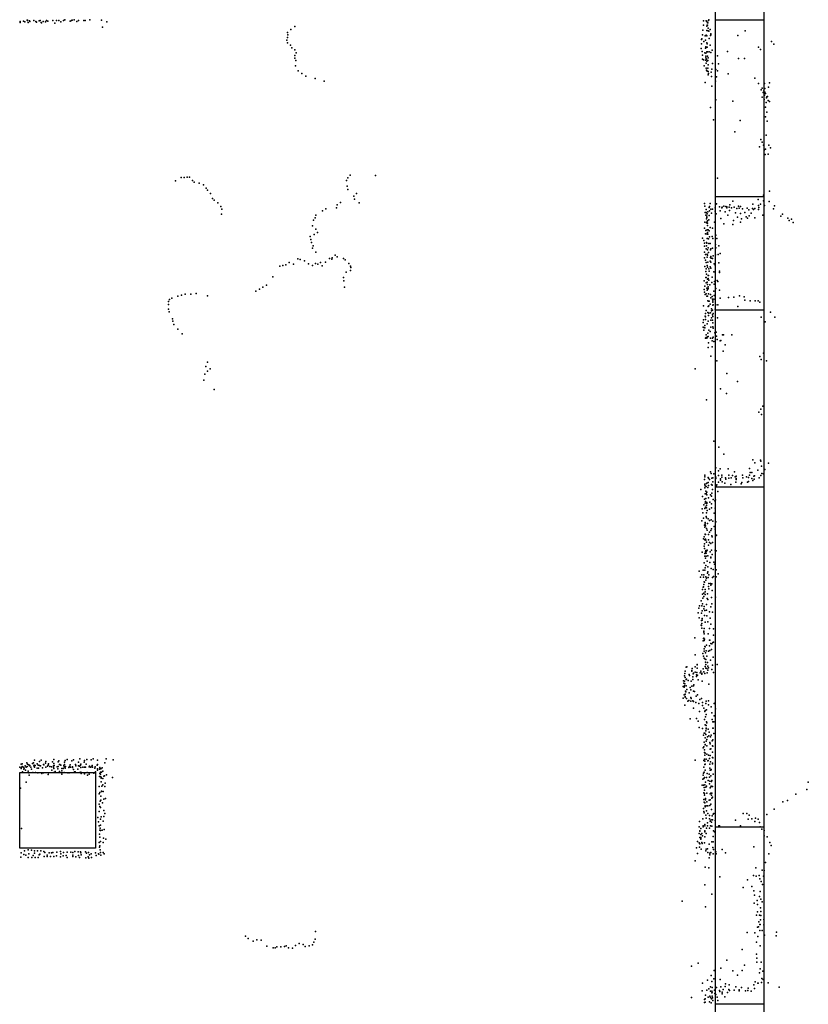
# Model space of a CAD drawing. Extents: x -15849 to -3885, y -12931 to 26984.
# Tile 11 of 21: x -11518 to -6623, y 1114 to 7225. Entities that reach past the tile are written whole.
import ezdxf

# ---------------------------------------------------------------- set-up
doc = ezdxf.new("R2010")
doc.units = 0
for name, color, linetype in [('P', 9, 'continuous'), ('ROOMS', 1, 'continuous'), ('WALLS', 3, 'continuous'), ('WINDOWS', 6, 'continuous')]:
    doc.layers.add(name, color=color, linetype=linetype)

msp = doc.modelspace()

# ---------------------------------------------------------------- linework, layer by layer
at = {"layer": 'P'}
for p in [(-11514, 7213), (-11495, 7215), (-11485, 7212), (-11471, 7223), (-11470, 7222), (-11470, 7221), (-11458, 7217), (-11456, 7214), (-11430, 7221), (-11418, 7213), (-11397, 7217), (-11391, 7219), (-11373, 7213), (-11357, 7212), (-11352, 7219), (-11344, 7216), (-11313, 7219), (-11289, 7219), (-11275, 7219), (-11247, 7219), (-11238, 7224), (-11205, 7216), (-11197, 7221), (-11192, 7222), (-11180, 7224), (-11164, 7214), (-11152, 7219), (-11119, 7220), (-11111, 7219), (-11083, 7224), (-11010, 7223), (-7274, 7217), (-7257, 7218), (-7252, 7213), (-7242, 7219), (-7241, 7224), (-11516, 7208), (-11466, 7208), (-11414, 7209), (-11385, 7208), (-11383, 7206), (-11300, 7204), (-11262, 7211), (-11004, 7178), (-10978, 7211), (-9834, 7165), (-9810, 7183), (-7277, 7161), (-7273, 7192), (-7252, 7185), (-7252, 7158), (-7250, 7191), (-7249, 7206), (-7249, 7192), (-7247, 7205), (-7245, 7172), (-7244, 7156), (-7241, 7153), (-7233, 7164), (-7015, 7156), (-9860, 7097), (-9856, 7146), (-9855, 7114), (-9853, 7130), (-7285, 7102), (-7284, 7107), (-7280, 7132), (-7271, 7090), (-7263, 7124), (-7262, 7098), (-7258, 7128), (-7252, 7124), (-7238, 7109), (-7231, 7127), (-7229, 7137), (-7228, 7130), (-7060, 7127), (-6851, 7090), (-9855, 7082), (-9837, 7066), (-9829, 7051), (-9810, 7037), (-7289, 7047), (-7286, 7075), (-7282, 7028), (-7261, 7049), (-7260, 7050), (-7259, 7057), (-7252, 7081), (-7251, 7054), (-7250, 7075), (-7232, 7067), (-7219, 7035), (-6932, 7055), (-6919, 7039), (-6838, 7074), (-9811, 7003), (-9810, 6987), (-9803, 6971), (-9802, 7020), (-7279, 7005), (-7279, 6979), (-7274, 6975), (-7265, 7020), (-7261, 6973), (-7260, 7017), (-7260, 6989), (-7259, 6999), (-7255, 6979), (-7252, 7026), (-7252, 6967), (-7248, 7025), (-7248, 6999), (-7247, 6971), (-7245, 6989), (-7238, 7025), (-7228, 7021), (-7186, 7000), (-7124, 7027), (-7056, 6984), (-7019, 6984), (-9805, 6939), (-9789, 6907), (-7269, 6938), (-7256, 6955), (-7256, 6924), (-7254, 6911), (-7253, 6907), (-7246, 6924), (-7244, 6944), (-7221, 6917), (-7218, 6953), (-7198, 6915), (-7186, 6907), (-7181, 6950), (-9766, 6892), (-9741, 6875), (-9684, 6861), (-7249, 6905), (-7245, 6882), (-7244, 6903), (-7242, 6890), (-7225, 6900), (-7223, 6872), (-7193, 6871), (-7121, 6889), (-6954, 6863), (-9628, 6844), (-7263, 6836), (-7221, 6813), (-7200, 6844), (-6933, 6828), (-6915, 6790), (-6910, 6800), (-6895, 6828), (-6892, 6798), (-6871, 6806), (-6863, 6834), (-7198, 6727), (-6910, 6745), (-6903, 6774), (-6899, 6783), (-6898, 6729), (-6895, 6756), (-6892, 6776), (-6889, 6767), (-6883, 6740), (-6881, 6747), (-6877, 6749), (-6872, 6724), (-7230, 6681), (-7092, 6719), (-6888, 6682), (-6885, 6711), (-6864, 6717), (-7211, 6604), (-6889, 6623), (-6881, 6652), (-7046, 6600), (-6879, 6595), (-7079, 6528), (-6918, 6482), (-6884, 6508), (-6925, 6435), (-6910, 6464), (-6901, 6447), (-6888, 6421), (-6867, 6446), (-6858, 6429), (-6897, 6416), (-6890, 6389), (-6873, 6391), (-10515, 6246), (-10497, 6246), (-10478, 6248), (-10463, 6247), (-9482, 6244), (-9467, 6259), (-9309, 6257), (-7187, 6241), (-10550, 6224), (-10445, 6226), (-10435, 6216), (-10404, 6210), (-10378, 6200), (-10360, 6179), (-9490, 6227), (-9486, 6191), (-10352, 6167), (-10333, 6147), (-10321, 6115), (-9481, 6171), (-9444, 6130), (-9427, 6146), (-6902, 6136), (-6863, 6161), (-10311, 6105), (-10288, 6088), (-10269, 6066), (-9617, 6052), (-9551, 6058), (-9548, 6075), (-9527, 6090), (-9440, 6111), (-9410, 6088), (-7268, 6085), (-7265, 6067), (-7239, 6060), (-7236, 6065), (-7233, 6085), (-7202, 6058), (-7197, 6080), (-7193, 6082), (-7175, 6064), (-7159, 6058), (-7157, 6061), (-7147, 6067), (-7134, 6065), (-7129, 6064), (-7129, 6058), (-7115, 6062), (-7110, 6075), (-7100, 6058), (-7091, 6099), (-7084, 6062), (-7067, 6053), (-7056, 6068), (-7053, 6055), (-7043, 6066), (-7031, 6051), (-7003, 6056), (-6970, 6054), (-6968, 6081), (-6954, 6054), (-6935, 6110), (-6933, 6072), (-6930, 6060), (-6920, 6080), (-6901, 6101), (-6894, 6072), (-6866, 6097), (-6840, 6052), (-6833, 6069), (-10266, 6018), (-10264, 6048), (-9683, 5995), (-9679, 6012), (-9639, 6038), (-7264, 6029), (-7260, 6011), (-7256, 6047), (-7256, 6028), (-7255, 5990), (-7252, 6005), (-7252, 5997), (-7251, 6021), (-7246, 6033), (-7238, 6010), (-7236, 6038), (-7228, 6050), (-7224, 6025), (-7218, 6049), (-7201, 6036), (-7195, 6021), (-7171, 6038), (-7166, 5991), (-7139, 6033), (-7122, 6012), (-7113, 6041), (-7075, 6026), (-7062, 5999), (-7043, 6023), (-7037, 5989), (-7016, 6029), (-7009, 6002), (-7001, 5994), (-6993, 6044), (-6990, 6007), (-6977, 6024), (-6964, 6047), (-6954, 5996), (-6932, 6047), (-6906, 6011), (-6794, 6006), (-6784, 6018), (-6751, 5994), (-9701, 5946), (-9694, 5981), (-7267, 5931), (-7265, 5969), (-7254, 5965), (-7252, 5969), (-7249, 5977), (-7249, 5962), (-7249, 5948), (-7240, 5982), (-7233, 5935), (-7217, 5931), (-7206, 5969), (-7147, 5957), (-7091, 5954), (-7087, 5978), (-7043, 5968), (-6741, 5979), (-6728, 5986), (-6716, 5967), (-9714, 5879), (-9690, 5891), (-9679, 5924), (-9670, 5905), (-7279, 5869), (-7262, 5895), (-7260, 5916), (-7251, 5921), (-7251, 5893), (-7251, 5867), (-7250, 5896), (-7249, 5905), (-7249, 5867), (-7247, 5893), (-7244, 5920), (-7238, 5915), (-7236, 5877), (-7220, 5880), (-7216, 5867), (-7196, 5887), (-7191, 5867), (-9710, 5861), (-9706, 5842), (-9700, 5806), (-9697, 5822), (-7271, 5854), (-7268, 5838), (-7267, 5820), (-7255, 5843), (-7255, 5822), (-7253, 5837), (-7245, 5808), (-7243, 5864), (-7240, 5835), (-7232, 5835), (-7218, 5807), (-7199, 5829), (-7198, 5810), (-7179, 5822), (-9680, 5782), (-9579, 5747), (-9560, 5763), (-9548, 5754), (-7268, 5783), (-7267, 5747), (-7261, 5768), (-7258, 5802), (-7251, 5769), (-7250, 5752), (-7249, 5797), (-7249, 5763), (-7242, 5779), (-7231, 5797), (-7231, 5749), (-7228, 5802), (-7228, 5755), (-7214, 5759), (-7200, 5766), (-7183, 5768), (-7170, 5773), (-9903, 5696), (-9885, 5699), (-9867, 5704), (-9846, 5718), (-9819, 5707), (-9792, 5740), (-9778, 5736), (-9750, 5729), (-9726, 5709), (-9700, 5699), (-9681, 5712), (-9667, 5708), (-9650, 5717), (-9641, 5698), (-9619, 5719), (-9596, 5743), (-9581, 5738), (-9509, 5742), (-9497, 5735), (-9475, 5711), (-9465, 5695), (-9463, 5687), (-7265, 5694), (-7262, 5732), (-7258, 5718), (-7250, 5699), (-7249, 5690), (-7246, 5719), (-7232, 5727), (-7232, 5692), (-7229, 5719), (-7225, 5744), (-7218, 5742), (-7207, 5709), (-7201, 5702), (-7178, 5716), (-9947, 5629), (-9509, 5624), (-9492, 5658), (-9464, 5669), (-7259, 5662), (-7259, 5625), (-7257, 5678), (-7256, 5625), (-7255, 5645), (-7245, 5638), (-7242, 5637), (-7240, 5678), (-7239, 5665), (-7228, 5682), (-7220, 5626), (-7210, 5659), (-7202, 5657), (-7175, 5656), (-7174, 5665), (-10008, 5565), (-9986, 5578), (-9506, 5605), (-9502, 5565), (-7269, 5604), (-7266, 5571), (-7258, 5592), (-7250, 5595), (-7248, 5615), (-7248, 5581), (-7244, 5619), (-7244, 5566), (-7240, 5608), (-7234, 5579), (-7222, 5593), (-7207, 5584), (-7205, 5600), (-7189, 5607), (-7184, 5599), (-10536, 5510), (-10514, 5516), (-10491, 5521), (-10455, 5522), (-10423, 5526), (-10353, 5512), (-10053, 5540), (-10030, 5552), (-7270, 5550), (-7268, 5534), (-7263, 5519), (-7257, 5524), (-7252, 5558), (-7252, 5510), (-7251, 5547), (-7248, 5508), (-7247, 5552), (-7245, 5556), (-7243, 5524), (-7231, 5520), (-7220, 5506), (-7210, 5540), (-7207, 5513), (-7196, 5556), (-7175, 5546), (-7118, 5501), (-7086, 5503), (-7051, 5511), (-7022, 5504), (-10595, 5475), (-10594, 5458), (-10589, 5488), (-10573, 5496), (-7274, 5448), (-7246, 5481), (-7244, 5444), (-7242, 5478), (-7240, 5450), (-7239, 5477), (-7233, 5459), (-7229, 5499), (-7218, 5490), (-7216, 5479), (-7216, 5471), (-7215, 5454), (-7213, 5456), (-7209, 5490), (-7198, 5456), (-7184, 5456), (-7171, 5496), (-7060, 5445), (-7016, 5485), (-6984, 5481), (-6952, 5481), (-6934, 5480), (-6924, 5471), (-10595, 5428), (-10591, 5411), (-7264, 5384), (-7262, 5380), (-7261, 5401), (-7257, 5421), (-7256, 5420), (-7246, 5408), (-7242, 5389), (-7241, 5404), (-7230, 5406), (-7224, 5430), (-7223, 5417), (-7218, 5423), (-7218, 5394), (-7215, 5382), (-7213, 5402), (-7202, 5429), (-7200, 5424), (-6915, 5379), (-6857, 5409), (-6830, 5379), (-10569, 5369), (-10567, 5353), (-10562, 5334), (-7276, 5345), (-7274, 5363), (-7265, 5326), (-7262, 5364), (-7250, 5337), (-7245, 5353), (-7227, 5361), (-7227, 5317), (-7224, 5375), (-7217, 5360), (-7215, 5343), (-7215, 5319), (-7186, 5374), (-6890, 5350), (-10536, 5305), (-10509, 5275), (-7276, 5316), (-7271, 5315), (-7271, 5298), (-7265, 5313), (-7256, 5269), (-7248, 5256), (-7247, 5279), (-7244, 5259), (-7241, 5299), (-7233, 5289), (-7213, 5311), (-7203, 5282), (-7195, 5285), (-7192, 5261), (-7155, 5268), (-7149, 5269), (-7098, 5268), (-7261, 5248), (-7256, 5252), (-7253, 5249), (-7243, 5220), (-7230, 5249), (-7220, 5195), (-7219, 5232), (-7217, 5248), (-7214, 5255), (-7210, 5228), (-7188, 5241), (-7170, 5231), (-7166, 5234), (-7140, 5207), (-7244, 5190), (-7228, 5137), (-7151, 5167), (-6924, 5135), (-6901, 5155), (-10352, 5099), (-7191, 5107), (-6915, 5116), (-6883, 5107), (-10368, 5024), (-10363, 5072), (-10353, 5044), (-10335, 5058), (-7325, 5059), (-7129, 5030), (-10376, 4987), (-7063, 4980), (-10311, 4929), (-7169, 4933), (-7131, 4904), (-7254, 4866), (-6931, 4789), (-6918, 4808), (-6914, 4775), (-6906, 4827), (-7210, 4608), (-7178, 4571), (-7148, 4529), (-6967, 4493), (-6955, 4474), (-6919, 4492), (-6918, 4484), (-6871, 4472), (-7231, 4419), (-7225, 4409), (-7210, 4406), (-7197, 4444), (-7181, 4424), (-7170, 4438), (-7121, 4437), (-7081, 4418), (-6987, 4439), (-6983, 4414), (-6973, 4415), (-6936, 4429), (-6913, 4453), (-6911, 4408), (-6901, 4406), (-6892, 4434), (-7268, 4371), (-7266, 4397), (-7266, 4387), (-7265, 4342), (-7254, 4347), (-7253, 4348), (-7245, 4384), (-7245, 4353), (-7242, 4380), (-7236, 4372), (-7224, 4340), (-7221, 4379), (-7216, 4381), (-7216, 4356), (-7198, 4386), (-7196, 4378), (-7180, 4396), (-7180, 4355), (-7168, 4366), (-7167, 4376), (-7160, 4386), (-7159, 4397), (-7157, 4356), (-7142, 4348), (-7138, 4381), (-7135, 4374), (-7116, 4399), (-7116, 4380), (-7103, 4340), (-7102, 4382), (-7094, 4396), (-7076, 4387), (-7072, 4354), (-7071, 4391), (-7071, 4371), (-7070, 4378), (-7040, 4345), (-7036, 4352), (-7031, 4398), (-7030, 4381), (-7006, 4388), (-7001, 4355), (-6994, 4383), (-6994, 4359), (-6987, 4397), (-6973, 4377), (-6967, 4364), (-6962, 4392), (-6959, 4374), (-6958, 4393), (-6927, 4381), (-6917, 4396), (-7290, 4310), (-7266, 4338), (-7266, 4320), (-7263, 4332), (-7263, 4282), (-7260, 4282), (-7259, 4298), (-7258, 4327), (-7256, 4284), (-7253, 4293), (-7246, 4322), (-7243, 4333), (-7221, 4287), (-7219, 4335), (-7218, 4309), (-7195, 4332), (-7190, 4337), (-7184, 4297), (-7279, 4266), (-7267, 4250), (-7264, 4224), (-7262, 4234), (-7259, 4253), (-7253, 4275), (-7253, 4223), (-7252, 4228), (-7243, 4257), (-7235, 4230), (-7231, 4275), (-7224, 4267), (-7223, 4221), (-7214, 4247), (-7203, 4239), (-7199, 4245), (-7281, 4189), (-7277, 4165), (-7271, 4213), (-7265, 4192), (-7261, 4199), (-7255, 4165), (-7254, 4209), (-7254, 4195), (-7254, 4164), (-7251, 4179), (-7236, 4188), (-7223, 4195), (-7207, 4162), (-7202, 4194), (-7283, 4114), (-7273, 4131), (-7264, 4095), (-7263, 4105), (-7256, 4142), (-7254, 4134), (-7249, 4097), (-7245, 4127), (-7236, 4117), (-7225, 4121), (-7215, 4113), (-7196, 4109), (-7267, 4087), (-7266, 4075), (-7263, 4094), (-7261, 4083), (-7254, 4067), (-7251, 4057), (-7237, 4045), (-7229, 4054), (-7223, 4064), (-7208, 4080), (-7201, 4063), (-7274, 4002), (-7269, 4016), (-7266, 3996), (-7263, 4031), (-7263, 4029), (-7261, 4029), (-7261, 4001), (-7259, 3995), (-7255, 3982), (-7243, 3996), (-7242, 4029), (-7236, 3981), (-7229, 3973), (-7221, 4021), (-7220, 4016), (-7218, 3980), (-7200, 4020), (-7192, 4026), (-7281, 3920), (-7270, 3957), (-7268, 3942), (-7267, 3972), (-7261, 3922), (-7260, 3930), (-7257, 3913), (-7255, 3927), (-7250, 3932), (-7242, 3963), (-7233, 3923), (-7223, 3933), (-7201, 3933), (-7195, 3929), (-7269, 3853), (-7266, 3911), (-7266, 3895), (-7261, 3882), (-7256, 3895), (-7250, 3865), (-7247, 3898), (-7234, 3855), (-7227, 3889), (-7227, 3885), (-7219, 3905), (-7210, 3858), (-7300, 3803), (-7275, 3809), (-7266, 3808), (-7264, 3823), (-7259, 3837), (-7249, 3790), (-7247, 3830), (-7247, 3797), (-7225, 3818), (-7214, 3813), (-7205, 3845), (-7195, 3810), (-7292, 3764), (-7283, 3780), (-7273, 3764), (-7272, 3780), (-7270, 3735), (-7268, 3733), (-7260, 3768), (-7260, 3747), (-7254, 3759), (-7245, 3763), (-7240, 3779), (-7218, 3762), (-7211, 3770), (-7195, 3768), (-7183, 3786), (-7279, 3689), (-7276, 3702), (-7273, 3704), (-7271, 3720), (-7264, 3688), (-7263, 3673), (-7243, 3708), (-7241, 3693), (-7240, 3726), (-7231, 3726), (-7229, 3716), (-7221, 3723), (-7220, 3682), (-7289, 3617), (-7280, 3660), (-7277, 3634), (-7272, 3666), (-7272, 3644), (-7264, 3658), (-7250, 3632), (-7249, 3662), (-7247, 3626), (-7223, 3639), (-7199, 3640), (-7303, 3573), (-7299, 3588), (-7284, 3587), (-7282, 3555), (-7279, 3599), (-7271, 3568), (-7269, 3582), (-7266, 3559), (-7255, 3561), (-7254, 3596), (-7236, 3549), (-7228, 3580), (-7222, 3599), (-7217, 3547), (-7307, 3543), (-7300, 3512), (-7286, 3495), (-7285, 3541), (-7282, 3499), (-7281, 3508), (-7268, 3526), (-7263, 3486), (-7253, 3525), (-7246, 3487), (-7233, 3510), (-7289, 3468), (-7285, 3464), (-7283, 3478), (-7283, 3448), (-7272, 3423), (-7271, 3430), (-7270, 3446), (-7237, 3446), (-7228, 3473), (-7212, 3444), (-7327, 3389), (-7276, 3369), (-7273, 3384), (-7271, 3387), (-7269, 3414), (-7269, 3371), (-7267, 3381), (-7244, 3414), (-7236, 3374), (-7235, 3374), (-7212, 3362), (-7211, 3404), (-7270, 3321), (-7269, 3305), (-7265, 3335), (-7264, 3332), (-7256, 3307), (-7255, 3343), (-7242, 3305), (-7236, 3339), (-7235, 3309), (-7227, 3353), (-7224, 3315), (-7222, 3351), (-7216, 3360), (-7325, 3283), (-7278, 3291), (-7273, 3274), (-7269, 3263), (-7264, 3256), (-7262, 3295), (-7260, 3254), (-7252, 3274), (-7231, 3249), (-7214, 3268), (-7387, 3182), (-7382, 3207), (-7378, 3209), (-7346, 3185), (-7346, 3181), (-7343, 3199), (-7326, 3209), (-7313, 3222), (-7312, 3221), (-7312, 3201), (-7291, 3182), (-7276, 3197), (-7271, 3178), (-7264, 3210), (-7261, 3238), (-7260, 3223), (-7259, 3200), (-7253, 3199), (-7248, 3236), (-7247, 3212), (-7246, 3188), (-7243, 3202), (-7222, 3192), (-7218, 3219), (-7188, 3222), (-7398, 3121), (-7392, 3152), (-7391, 3119), (-7390, 3166), (-7388, 3142), (-7382, 3130), (-7380, 3132), (-7369, 3124), (-7363, 3161), (-7360, 3155), (-7350, 3119), (-7340, 3147), (-7339, 3130), (-7338, 3164), (-7335, 3169), (-7325, 3176), (-7318, 3159), (-7316, 3148), (-7315, 3174), (-7310, 3157), (-7307, 3128), (-7295, 3172), (-7284, 3170), (-7283, 3163), (-7281, 3119), (-7265, 3168), (-7250, 3171), (-7211, 3173), (-7399, 3086), (-7395, 3106), (-7393, 3082), (-7392, 3090), (-7389, 3103), (-7386, 3057), (-7382, 3091), (-7377, 3068), (-7356, 3080), (-7353, 3066), (-7345, 3088), (-7336, 3090), (-7335, 3057), (-7333, 3097), (-7329, 3056), (-7241, 3101), (-7399, 3013), (-7393, 3034), (-7388, 3024), (-7387, 3039), (-7387, 3021), (-7383, 3054), (-7380, 3012), (-7371, 2995), (-7364, 3000), (-7362, 3048), (-7352, 3019), (-7352, 2996), (-7351, 3012), (-7339, 2998), (-7320, 3027), (-7311, 3034), (-7297, 3006), (-7285, 3011), (-7258, 2995), (-7242, 2998), (-7390, 2970), (-7336, 2952), (-7335, 2993), (-7321, 2988), (-7303, 2980), (-7280, 2987), (-7280, 2969), (-7272, 2952), (-7264, 2937), (-7260, 2980), (-7254, 2942), (-7242, 2973), (-7226, 2961), (-7208, 2980), (-7204, 2983), (-7199, 2947), (-7357, 2886), (-7316, 2887), (-7298, 2932), (-7267, 2882), (-7265, 2931), (-7262, 2898), (-7258, 2913), (-7222, 2923), (-7220, 2881), (-7208, 2904), (-7307, 2871), (-7301, 2832), (-7279, 2825), (-7264, 2849), (-7257, 2844), (-7257, 2827), (-7257, 2824), (-7254, 2867), (-7252, 2861), (-7245, 2822), (-7216, 2866), (-7216, 2828), (-7214, 2827), (-7210, 2866), (-7274, 2784), (-7269, 2797), (-7265, 2796), (-7263, 2767), (-7260, 2788), (-7259, 2811), (-7252, 2757), (-7249, 2774), (-7240, 2780), (-7238, 2803), (-7231, 2774), (-7225, 2785), (-7216, 2755), (-7210, 2795), (-7275, 2706), (-7271, 2712), (-7269, 2741), (-7268, 2694), (-7264, 2724), (-7263, 2727), (-7257, 2747), (-7253, 2718), (-7234, 2738), (-7233, 2698), (-7232, 2730), (-7227, 2700), (-7220, 2750), (-7218, 2719), (-7216, 2716), (-11425, 2629), (-11384, 2629), (-11305, 2634), (-11224, 2634), (-11183, 2632), (-11144, 2638), (-11102, 2633), (-11075, 2632), (-11062, 2637), (-11034, 2629), (-10981, 2638), (-10938, 2631), (-7325, 2630), (-7268, 2635), (-7267, 2676), (-7265, 2661), (-7263, 2673), (-7256, 2635), (-7252, 2666), (-7242, 2661), (-7236, 2640), (-7233, 2659), (-7218, 2679), (-7218, 2646), (-7215, 2644), (-11517, 2586), (-11509, 2577), (-11508, 2605), (-11507, 2584), (-11503, 2590), (-11502, 2606), (-11494, 2585), (-11492, 2574), (-11491, 2579), (-11483, 2594), (-11481, 2567), (-11478, 2585), (-11473, 2612), (-11472, 2589), (-11470, 2604), (-11462, 2600), (-11457, 2594), (-11455, 2597), (-11449, 2586), (-11445, 2574), (-11438, 2609), (-11433, 2613), (-11430, 2594), (-11428, 2599), (-11426, 2585), (-11421, 2596), (-11410, 2579), (-11409, 2606), (-11403, 2599), (-11401, 2580), (-11396, 2621), (-11395, 2597), (-11388, 2594), (-11377, 2581), (-11371, 2602), (-11368, 2600), (-11358, 2610), (-11356, 2585), (-11355, 2621), (-11346, 2592), (-11342, 2598), (-11339, 2606), (-11330, 2590), (-11321, 2587), (-11318, 2567), (-11314, 2619), (-11309, 2585), (-11308, 2594), (-11307, 2609), (-11305, 2577), (-11303, 2597), (-11286, 2587), (-11282, 2576), (-11280, 2618), (-11279, 2590), (-11275, 2624), (-11271, 2603), (-11268, 2603), (-11262, 2599), (-11257, 2577), (-11249, 2577), (-11244, 2597), (-11242, 2587), (-11239, 2616), (-11239, 2602), (-11238, 2585), (-11236, 2626), (-11235, 2579), (-11233, 2589), (-11213, 2584), (-11209, 2589), (-11204, 2601), (-11203, 2585), (-11195, 2625), (-11191, 2587), (-11190, 2584), (-11184, 2572), (-11172, 2602), (-11169, 2594), (-11158, 2574), (-11153, 2617), (-11153, 2593), (-11146, 2591), (-11141, 2599), (-11139, 2605), (-11139, 2584), (-11125, 2585), (-11118, 2617), (-11116, 2585), (-11115, 2627), (-11109, 2586), (-11105, 2604), (-11087, 2588), (-11085, 2591), (-11079, 2586), (-11071, 2588), (-11071, 2588), (-11069, 2597), (-11067, 2585), (-11051, 2579), (-11049, 2588), (-11037, 2599), (-11036, 2576), (-11034, 2602), (-11034, 2576), (-11034, 2568), (-11022, 2574), (-11020, 2583), (-11015, 2576), (-11006, 2582), (-10989, 2613), (-7272, 2627), (-7271, 2586), (-7265, 2622), (-7265, 2602), (-7264, 2604), (-7263, 2567), (-7247, 2624), (-7245, 2626), (-7235, 2604), (-7235, 2580), (-7233, 2567), (-7231, 2619), (-7227, 2567), (-7226, 2571), (-7217, 2611), (-7217, 2607), (-11501, 2556), (-11500, 2552), (-11466, 2561), (-11461, 2551), (-11460, 2535), (-11436, 2553), (-11419, 2552), (-11405, 2551), (-11380, 2546), (-11371, 2551), (-11341, 2541), (-11340, 2550), (-11306, 2553), (-11298, 2558), (-11270, 2559), (-11257, 2562), (-11257, 2543), (-11241, 2552), (-11219, 2551), (-11210, 2550), (-11178, 2556), (-11174, 2557), (-11144, 2553), (-11138, 2554), (-11137, 2546), (-11116, 2545), (-11099, 2553), (-11098, 2537), (-11086, 2542), (-11059, 2551), (-11057, 2548), (-11048, 2556), (-11022, 2528), (-11021, 2547), (-11018, 2527), (-11016, 2554), (-11016, 2542), (-11013, 2523), (-11013, 2518), (-11011, 2555), (-11002, 2560), (-11002, 2515), (-10995, 2530), (-10991, 2531), (-10980, 2538), (-10942, 2522), (-7278, 2511), (-7275, 2536), (-7274, 2549), (-7271, 2516), (-7269, 2554), (-7267, 2522), (-7254, 2522), (-7251, 2547), (-7239, 2543), (-7236, 2523), (-7227, 2531), (-7213, 2542), (-11512, 2456), (-11477, 2492), (-11025, 2465), (-11012, 2495), (-11009, 2468), (-11002, 2475), (-10990, 2466), (-10987, 2486), (-7282, 2474), (-7273, 2473), (-7269, 2460), (-7265, 2476), (-7262, 2493), (-7259, 2462), (-7254, 2468), (-7245, 2502), (-7237, 2483), (-7234, 2499), (-7232, 2458), (-7230, 2459), (-7225, 2467), (-7224, 2497), (-7221, 2503), (-7218, 2465), (-6632, 2448), (-6623, 2492), (-11025, 2421), (-11021, 2428), (-11015, 2406), (-11011, 2436), (-11010, 2434), (-11000, 2435), (-10995, 2387), (-10986, 2392), (-7272, 2427), (-7272, 2386), (-7268, 2442), (-7268, 2422), (-7267, 2411), (-7261, 2392), (-7252, 2425), (-7232, 2420), (-7227, 2425), (-7224, 2412), (-7222, 2424), (-7221, 2393), (-7217, 2400), (-6701, 2418), (-11024, 2356), (-11021, 2342), (-11018, 2374), (-11017, 2336), (-11015, 2381), (-11003, 2365), (-7273, 2330), (-7270, 2369), (-7266, 2365), (-7264, 2339), (-7263, 2345), (-7262, 2382), (-7253, 2345), (-7252, 2370), (-7247, 2345), (-7239, 2381), (-7234, 2347), (-7232, 2382), (-7228, 2355), (-7227, 2356), (-6835, 2326), (-6781, 2370), (-6753, 2379), (-11032, 2274), (-11024, 2311), (-11017, 2262), (-11013, 2277), (-10996, 2316), (-10995, 2279), (-10989, 2298), (-7277, 2265), (-7271, 2311), (-7269, 2302), (-7260, 2288), (-7256, 2270), (-7254, 2315), (-7247, 2298), (-7237, 2266), (-7236, 2285), (-7224, 2322), (-7219, 2284), (-7213, 2293), (-7210, 2299), (-7027, 2299), (-7005, 2298), (-6997, 2262), (-6991, 2288), (-6973, 2266), (-6950, 2269), (-6934, 2262), (-6880, 2292), (-11506, 2205), (-11028, 2246), (-11025, 2221), (-11019, 2207), (-11016, 2225), (-10999, 2250), (-7300, 2216), (-7299, 2249), (-7290, 2205), (-7276, 2221), (-7276, 2216), (-7265, 2230), (-7265, 2221), (-7255, 2208), (-7249, 2240), (-7249, 2221), (-7237, 2207), (-7233, 2250), (-7231, 2221), (-7226, 2258), (-7223, 2245), (-7222, 2219), (-7218, 2258), (-7201, 2254), (-7179, 2222), (-7174, 2222), (-7075, 2256), (-7044, 2222), (-6954, 2248), (-6926, 2242), (-6922, 2216), (-6911, 2201), (-11023, 2169), (-11021, 2195), (-11021, 2152), (-11016, 2192), (-11006, 2195), (-10997, 2146), (-10993, 2199), (-10984, 2139), (-7300, 2173), (-7296, 2190), (-7296, 2189), (-7296, 2149), (-7291, 2150), (-7290, 2167), (-7290, 2143), (-7284, 2174), (-7279, 2159), (-7265, 2191), (-7265, 2185), (-7265, 2153), (-7257, 2174), (-7213, 2156), (-7212, 2191), (-7206, 2184), (-6896, 2192), (-6896, 2159), (-6878, 2154), (-11025, 2118), (-11022, 2090), (-11020, 2098), (-11016, 2124), (-10999, 2119), (-7316, 2085), (-7310, 2124), (-7301, 2116), (-7299, 2089), (-7296, 2110), (-7290, 2138), (-7283, 2119), (-7281, 2112), (-7267, 2117), (-7248, 2078), (-7238, 2107), (-7222, 2122), (-7215, 2088), (-7214, 2122), (-6962, 2092), (-6862, 2119), (-6854, 2099), (-11510, 2028), (-11508, 2054), (-11493, 2044), (-11489, 2067), (-11479, 2040), (-11466, 2026), (-11465, 2072), (-11462, 2047), (-11444, 2071), (-11443, 2024), (-11435, 2037), (-11427, 2067), (-11426, 2052), (-11422, 2024), (-11408, 2066), (-11404, 2026), (-11397, 2041), (-11392, 2046), (-11387, 2067), (-11368, 2063), (-11365, 2031), (-11362, 2056), (-11347, 2040), (-11347, 2031), (-11335, 2053), (-11327, 2031), (-11321, 2054), (-11312, 2055), (-11306, 2032), (-11289, 2036), (-11287, 2059), (-11265, 2029), (-11264, 2062), (-11262, 2048), (-11249, 2035), (-11247, 2056), (-11229, 2037), (-11224, 2059), (-11224, 2026), (-11201, 2059), (-11189, 2057), (-11189, 2039), (-11189, 2032), (-11176, 2062), (-11169, 2029), (-11154, 2061), (-11153, 2038), (-11147, 2025), (-11141, 2061), (-11139, 2053), (-11137, 2042), (-11110, 2060), (-11107, 2022), (-11104, 2052), (-11092, 2029), (-11090, 2057), (-11089, 2021), (-11084, 2041), (-11074, 2048), (-11072, 2026), (-11047, 2053), (-11043, 2038), (-11029, 2048), (-11027, 2045), (-11019, 2072), (-11016, 2057), (-11014, 2039), (-11000, 2055), (-10993, 2048), (-7310, 2049), (-7289, 2076), (-7287, 2076), (-7260, 2066), (-7258, 2077), (-7246, 2057), (-7239, 2023), (-7235, 2041), (-7234, 2051), (-7228, 2056), (-7214, 2047), (-7211, 2075), (-7197, 2061), (-7195, 2048), (-7158, 2075), (-7137, 2054), (-6869, 2048), (-7325, 2005), (-7264, 1964), (-7240, 1961), (-6949, 1960), (-6888, 1994), (-7172, 1905), (-6963, 1914), (-6946, 1910), (-6927, 1914), (-6910, 1947), (-6901, 1910), (-6897, 1945), (-7265, 1855), (-7028, 1838), (-7001, 1887), (-6973, 1846), (-6923, 1892), (-6915, 1875), (-6908, 1858), (-7221, 1797), (-6962, 1818), (-6956, 1791), (-6925, 1783), (-6921, 1814), (-7405, 1754), (-7262, 1719), (-6960, 1741), (-6941, 1759), (-6938, 1733), (-6920, 1712), (-6918, 1766), (-6909, 1750), (-6945, 1667), (-6939, 1687), (-6925, 1667), (-6917, 1689), (-6917, 1665), (-6939, 1593), (-6932, 1594), (-6930, 1625), (-6923, 1610), (-6922, 1610), (-6919, 1639), (-6900, 1608), (-6899, 1641), (-10117, 1537), (-9681, 1566), (-7002, 1560), (-6955, 1557), (-6937, 1535), (-6924, 1572), (-6910, 1571), (-6895, 1542), (-6823, 1538), (-6821, 1562), (-10099, 1522), (-10068, 1505), (-10046, 1514), (-10020, 1512), (-9984, 1474), (-9922, 1471), (-9898, 1471), (-9875, 1473), (-9864, 1476), (-9805, 1478), (-9784, 1491), (-9759, 1485), (-9745, 1473), (-9722, 1476), (-9700, 1482), (-9692, 1499), (-9684, 1518), (-6945, 1500), (-6922, 1476), (-9945, 1465), (-9933, 1465), (-9850, 1464), (-9825, 1462), (-7033, 1454), (-6944, 1425), (-7348, 1350), (-7306, 1369), (-7128, 1388), (-7019, 1357), (-6943, 1400), (-6943, 1375), (-6915, 1375), (-7226, 1293), (-7207, 1324), (-7166, 1338), (-7091, 1322), (-7062, 1295), (-7034, 1323), (-6925, 1310), (-6922, 1334), (-6906, 1319), (-7280, 1244), (-7249, 1264), (-7230, 1223), (-7222, 1256), (-7209, 1272), (-7171, 1268), (-7139, 1225), (-7138, 1240), (-7114, 1235), (-7073, 1223), (-6961, 1234), (-6952, 1254), (-6937, 1244), (-6935, 1244), (-6914, 1249), (-6911, 1274), (-6903, 1267), (-6873, 1248), (-7282, 1197), (-7262, 1170), (-7252, 1201), (-7241, 1210), (-7235, 1165), (-7230, 1195), (-7221, 1196), (-7221, 1185), (-7220, 1218), (-7219, 1190), (-7219, 1165), (-7206, 1201), (-7203, 1181), (-7198, 1175), (-7193, 1219), (-7174, 1200), (-7172, 1193), (-7166, 1222), (-7158, 1179), (-7157, 1189), (-7151, 1206), (-7125, 1187), (-7117, 1205), (-7113, 1200), (-7084, 1202), (-7053, 1203), (-7053, 1197), (-7037, 1219), (-7012, 1197), (-6999, 1199), (-6997, 1214), (-6978, 1196), (-6957, 1212), (-6804, 1220), (-7347, 1157), (-7268, 1124), (-7267, 1143), (-7264, 1147), (-7264, 1128), (-7244, 1158), (-7236, 1130), (-7231, 1156), (-7225, 1122), (-7223, 1148), (-7217, 1155), (-7215, 1137), (-7189, 1159), (-7184, 1137), (-7141, 1160)]:
    msp.add_point(p, dxfattribs=at)
at = {"layer": 'ROOMS'}
msp.add_lwpolyline([(-7198.2, -2742.2), (-7198.2, 541.5), (-7198.2, 541.5), (-7198.2, 9140.4), (-11000.4, 9140.4), (-12373.8, 9140.4), (-13796.7, 9140.4), (-15154.4, 9140.4), (-15154.4, -2742.2), (-11393.4, -2742.2), (-7198.2, -2742.2)], dxfattribs=at)
at = {"layer": 'WALLS'}
for points in [[(-6898.2, 9140.4), (-6898.2, 691.5), (-7048.2, 541.5), (-7198.2, 541.5), (-7198.2, 9140.4), (-7048.2, 9140.4)], [(-11517.9, 2552.1), (-11047.9, 2552.1), (-11047.9, 2082.1), (-11517.9, 2082.1), (-11517.9, 2552.1)]]:
    msp.add_lwpolyline(points, dxfattribs=at)
at = {"layer": 'WINDOWS'}
for points in [[(-6898.2, 7225), (-6898.2, 6125), (-7198.2, 6125), (-7198.2, 7225), (-6898.2, 7225)], [(-6898.2, 5424), (-6898.2, 4324), (-7198.2, 4324), (-7198.2, 5424), (-6898.2, 5424)], [(-6898.2, 2215.6), (-6898.2, 1115.6), (-7198.2, 1115.6), (-7198.2, 2215.6), (-6898.2, 2215.6)]]:
    msp.add_lwpolyline(points, dxfattribs=at)

doc.saveas('drawing.dxf')
